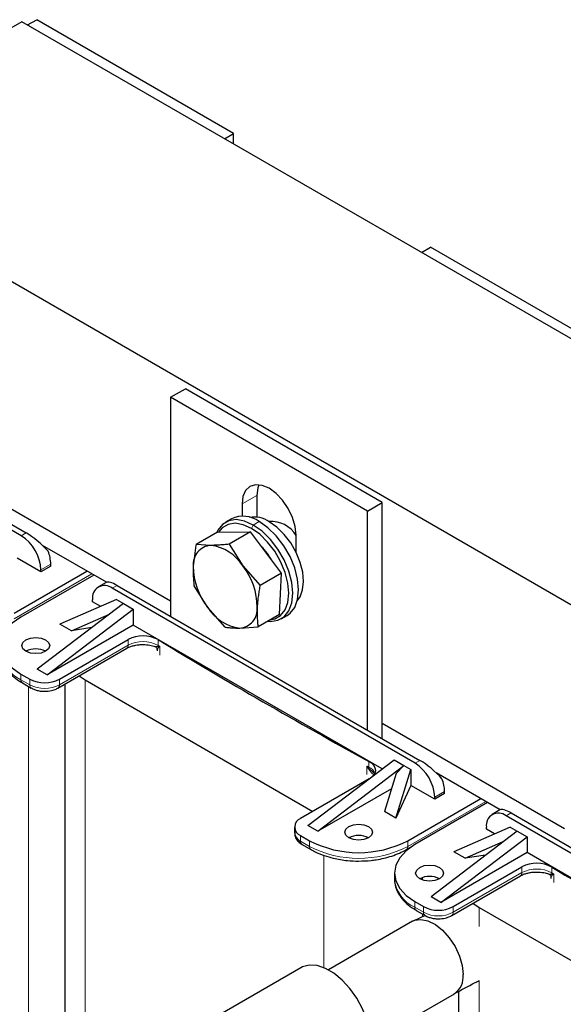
# Model space of a CAD drawing. Header units: millimetres. Extents: x 5 to 418, y 2 to 292.
# Tile 12 of 20: x 251 to 272, y 98 to 136. Entities that reach past the tile are written whole.
import ezdxf

# ---------------------------------------------------------------- set-up
doc = ezdxf.new("R2010")
doc.units = ezdxf.units.MM

msp = doc.modelspace()

# ---------------------------------------------------------------- linework, layer by layer
at = {"color": 7, "linetype": 'Continuous', "lineweight": 25}
for p, q in [((251.1462, 135.5293), (242.3215, 130.435)), ((288.8586, 113.7585), (251.1462, 135.5293)), ((251.3631, 135.4041), (251.7119, 135.6055)), ((259.2544, 131.2513), (251.7119, 135.6055)), ((258.9056, 131.05), (259.2544, 131.2513)), ((259.2544, 130.8486), (259.2544, 131.2513)), ((280.0339, 108.6641), (242.3215, 130.435)), ((266.448, 126.6958), (266.7968, 126.8972)), ((274.3393, 122.543), (266.7968, 126.8972)), ((256.8408, 121.1496), (257.4065, 121.4762)), ((264.9489, 117.122), (257.4065, 121.4762)), ((264.3832, 116.7955), (256.8408, 121.1496)), ((256.8408, 121.1496), (256.8408, 112.7665)), ((251.1179, 115.8525), (243.7662, 120.0966)), ((243.9547, 120.2054), (251.3065, 115.9614)), ((256.8408, 113.3434), (249.864, 117.371)), ((260.1406, 117.3938), (260.1406, 116.5639)), ((259.5749, 117.0672), (259.5749, 116.5977)), ((264.3832, 116.7955), (264.9489, 117.122)), ((264.9489, 108.0857), (264.9489, 117.122)), ((259.1683, 116.4979), (258.942, 116.3673)), ((264.3832, 108.4123), (264.3832, 116.7955)), ((260.6571, 116.4029), (260.6253, 116.3845)), ((258.635, 115.9884), (257.8177, 115.5166)), ((258.635, 115.9884), (259.8975, 115.998)), ((259.8975, 115.998), (259.0803, 115.5262)), ((261.0826, 114.4205), (259.8975, 115.998)), ((261.6491, 115.2122), (261.6491, 115.8698)), ((254.379, 114.0678), (251.9299, 115.4816)), ((258.38, 115.4816), (257.8177, 115.5166)), ((259.0803, 115.5262), (259.6038, 114.6976)), ((251.8722, 114.4699), (250.9576, 114.9979)), ((252.2493, 114.6876), (251.8722, 114.4699)), ((252.2493, 114.6876), (252.2493, 114.7638)), ((259.6038, 114.6976), (260.2654, 113.9487)), ((250.8445, 112.8861), (253.6352, 114.4971)), ((253.8992, 114.3447), (251.1085, 112.7337)), ((251.8722, 114.4699), (251.8722, 114.5461)), ((261.0826, 114.4205), (260.2654, 113.9487)), ((261.0051, 112.8334), (261.0826, 114.4205)), ((254.372, 114.0641), (254.073, 113.8915)), ((266.2029, 107.1442), (254.6063, 113.8387)), ((254.7949, 113.9476), (266.3914, 107.253)), ((258.2638, 113.1009), (257.7403, 113.9295)), ((255.0306, 113.2563), (251.7308, 110.7416)), ((254.7666, 113.4087), (252.6029, 112.4643)), ((253.8521, 113.3269), (253.8521, 113.4031)), ((254.1652, 113.1462), (253.8521, 113.3269)), ((254.7666, 113.4087), (255.0306, 113.2563)), ((255.0306, 113.2563), (255.4077, 113.0386)), ((258.9253, 112.352), (258.2638, 113.1009)), ((252.1079, 110.5239), (255.4077, 113.0386)), ((253.0384, 112.2129), (254.4967, 112.8494)), ((255.4077, 113.0386), (255.4077, 112.4289)), ((261.0051, 112.8334), (260.1879, 112.3616)), ((261.0752, 112.6722), (261.3015, 112.8028)), ((255.4077, 112.4289), (252.1079, 110.5239)), ((253.0384, 112.2129), (252.6029, 112.4643)), ((253.8201, 112.3338), (253.0384, 112.2129)), ((264.9463, 106.9224), (255.4077, 112.4289)), ((259.4876, 112.3169), (260.1879, 112.3616)), ((252.5793, 110.3607), (255.2129, 111.881)), ((252.524, 110.0208), (255.1576, 111.5412)), ((255.1604, 111.5428), (255.1576, 111.5412)), ((256.3205, 111.4988), (256.3205, 111.4436)), ((251.1085, 110.5566), (251.4479, 110.3607)), ((252.1079, 110.5239), (251.7308, 110.7416)), ((253.3342, 110.4885), (253.5692, 110.3334)), ((251.1637, 110.2168), (251.5031, 110.0208)), ((251.1637, 110.2168), (251.1666, 110.2152)), ((252.7882, 110.1733), (252.7882, 92.6699)), ((253.5692, 110.3334), (262.2901, 105.2989)), ((271.9257, 104.635), (264.9489, 108.6627)), ((262.1017, 104.7547), (265.4015, 107.2693)), ((262.4788, 104.5369), (265.7786, 107.0516)), ((265.4015, 107.2693), (265.7786, 107.0516)), ((265.7786, 107.0516), (265.4816, 106.7481)), ((265.7786, 107.0516), (266.0426, 106.8992)), ((264.443, 106.9438), (264.5952, 106.8032)), ((265.4816, 106.7481), (265.0274, 105.2918)), ((265.4628, 105.0404), (266.0426, 106.8992)), ((266.0426, 106.8992), (266.0426, 106.2895)), ((269.464, 105.3594), (267.0149, 106.7732)), ((264.4524, 106.5471), (261.8188, 105.0268)), ((265.2999, 106.1655), (262.4788, 104.5369)), ((266.0426, 106.2895), (265.4628, 105.0404)), ((266.9571, 105.7616), (266.0426, 106.2895)), ((267.3342, 105.9793), (266.9571, 105.7616)), ((267.3342, 105.9793), (267.3342, 106.0555)), ((265.9295, 104.1777), (268.7202, 105.7888)), ((268.9842, 105.6364), (266.1934, 104.0253)), ((266.9571, 105.7616), (266.9571, 105.8378)), ((265.4628, 105.0404), (265.0274, 105.2918)), ((269.457, 105.3558), (269.158, 105.1832)), ((269.8798, 105.2392), (281.4764, 98.5447)), ((281.2878, 98.4358), (269.6913, 105.1304)), ((261.5845, 104.7002), (261.5845, 104.4825)), ((262.4788, 104.5369), (262.1017, 104.7547)), ((270.1155, 104.5479), (266.8157, 102.0333)), ((269.8515, 104.7003), (267.6879, 103.756)), ((268.937, 104.6186), (268.937, 104.6948)), ((269.2501, 104.4378), (268.937, 104.6186)), ((269.8515, 104.7003), (270.1155, 104.5479)), ((270.1155, 104.5479), (270.4927, 104.3302)), ((261.8188, 104.3737), (262.1582, 104.1777)), ((261.874, 104.0338), (262.2135, 103.8379)), ((267.1928, 101.8156), (270.4927, 104.3302)), ((268.1233, 103.5046), (269.5816, 104.1411)), ((270.4927, 104.3302), (270.4927, 103.7205)), ((262.2135, 103.8379), (262.2163, 103.8363)), ((265.8742, 103.8379), (266.0947, 103.9652)), ((270.4927, 103.7205), (267.1928, 101.8156)), ((268.1233, 103.5046), (267.6879, 103.756)), ((280.0312, 98.214), (270.4927, 103.7205)), ((268.9051, 103.6255), (268.1233, 103.5046)), ((265.4124, 102.9368), (265.4124, 102.719)), ((267.6642, 101.6523), (270.2978, 103.1726)), ((267.609, 101.3125), (270.2426, 102.8328)), ((270.2453, 102.8344), (270.2426, 102.8328)), ((271.4054, 102.7904), (271.4054, 102.7352)), ((266.1934, 101.8482), (266.5329, 101.6523)), ((267.1928, 101.8156), (266.8157, 102.0333)), ((268.4192, 101.7802), (268.6542, 101.625)), ((266.2487, 101.5084), (266.5881, 101.3125)), ((266.2487, 101.5084), (266.2516, 101.5068)), ((268.6542, 101.625), (277.3751, 96.5905)), ((266.11, 101.0913), (262.8864, 99.2303)), ((266.5862, 101.3105), (266.1557, 101.1148)), ((261.8314, 99.3141), (257.8716, 97.0281)), ((267.8731, 98.4066), (267.8731, 89.4605)), ((264.4863, 96.459), (267.7099, 98.3199))]:
    msp.add_line(p, q, dxfattribs=at)
at = {"color": 7, "linetype": 'Continuous', "lineweight": 18}
for p, q in [((259.5749, 117.0672), (260.1406, 117.3938)), ((259.9332, 116.1311), (260.0086, 116.2617)), ((260.2349, 116.3923), (260.0086, 116.2617)), ((251.3065, 115.9614), (251.1179, 115.8525)), ((251.8722, 114.5461), (252.2493, 114.7638)), ((253.8238, 114.3883), (250.8445, 112.6683)), ((254.7949, 113.9476), (254.6063, 113.8387)), ((255.2129, 111.6632), (252.5793, 110.1429)), ((255.2129, 111.6632), (255.2129, 111.881)), ((256.3581, 111.8728), (256.3581, 111.655)), ((256.3632, 111.6082), (256.4308, 111.6109)), ((256.4308, 111.6109), (256.382, 111.5728)), ((256.4308, 111.6109), (256.4308, 111.2843)), ((251.1085, 110.3388), (251.1085, 110.5566)), ((251.4479, 110.1429), (251.1085, 110.3388)), ((251.4008, 110.0799), (251.4008, 89.5837)), ((251.4479, 110.3607), (251.4479, 110.1429)), ((252.5793, 110.1429), (252.5793, 110.3607)), ((253.5692, 110.3334), (253.5692, 93.1207)), ((264.4382, 106.9905), (264.4382, 107.2083)), ((266.3914, 107.253), (266.2029, 107.1442)), ((264.3618, 106.7059), (264.3618, 107.0325)), ((264.4246, 106.9299), (264.3618, 107.0325)), ((264.3618, 107.0325), (264.443, 106.9438)), ((266.9571, 105.8378), (267.3342, 106.0555)), ((268.9088, 105.6799), (265.9295, 103.96)), ((269.8798, 105.2392), (269.6913, 105.1304)), ((261.8188, 104.1559), (261.8188, 104.3737)), ((262.1582, 103.96), (261.8188, 104.1559)), ((262.1582, 104.1777), (262.1582, 103.96)), ((265.9295, 103.96), (265.9295, 104.1777)), ((262.7145, 103.6115), (262.7145, 99.3128)), ((270.2978, 102.9549), (267.6642, 101.4346)), ((270.2978, 102.9549), (270.2978, 103.1726)), ((271.443, 103.1644), (271.443, 102.9467)), ((271.4481, 102.8999), (271.5158, 102.9026)), ((271.5158, 102.9026), (271.4669, 102.8644)), ((271.5158, 102.9026), (271.5158, 102.576)), ((266.4857, 102.7656), (266.4857, 102.6724)), ((266.1934, 101.6305), (266.1934, 101.8482)), ((266.5329, 101.4346), (266.1934, 101.6305)), ((266.5329, 101.6523), (266.5329, 101.4346)), ((267.6642, 101.4346), (267.6642, 101.6523)), ((268.6542, 101.625), (268.6542, 100.89)), ((266.4857, 101.3716), (266.4857, 101.2649)), ((268.6542, 98.8219), (268.6542, 90.2365))]:
    msp.add_line(p, q, dxfattribs=at)
at = {"color": 7, "linetype": 'Continuous', "lineweight": 25, "flags": 128}
for points in [[(261.6491, 115.8698), (261.6138, 116.2002), (261.5102, 116.5488), (261.3453, 116.892), (261.1306, 117.2063), (260.8804, 117.4703), (260.612, 117.6661), (260.3436, 117.7802), (260.0935, 117.805), (259.8787, 117.7387), (259.7139, 117.5858), (259.6103, 117.3568), (259.5749, 117.0672)], [(260.2183, 117.8037), (260.1759, 117.6833), (260.1406, 117.3938)], [(260.0086, 116.2617), (259.6729, 116.4118), (259.3541, 116.467), (259.0681, 116.4246), (258.8292, 116.2867), (258.6495, 116.0601), (258.6066, 115.9721)], [(259.9332, 116.1311), (259.6143, 116.2737), (259.3114, 116.3261), (259.0397, 116.2858), (258.8128, 116.1548), (258.6711, 115.9887)], [(260.6522, 112.6296), (260.8267, 112.6666), (261.0536, 112.7976), (261.2243, 113.0128), (261.3303, 113.3014), (261.3663, 113.6489), (261.3303, 114.0379), (261.2243, 114.4488), (261.0536, 114.8612), (260.8267, 115.2542), (260.555, 115.6082), (260.2521, 115.9055), (259.9332, 116.1311)], [(260.5652, 112.5794), (260.6631, 112.5724), (260.9491, 112.6149), (261.188, 112.7528), (261.3677, 112.9793), (261.4793, 113.2831), (261.5171, 113.6489), (261.4793, 114.0584), (261.3677, 114.4909), (261.188, 114.925), (260.9491, 115.3387), (260.6631, 115.7113), (260.3443, 116.0242), (260.0086, 116.2617)], [(261.3015, 112.8028), (261.4143, 112.8834), (261.594, 113.11), (261.7056, 113.4137), (261.7434, 113.7795), (261.7056, 114.189), (261.594, 114.6216), (261.4143, 115.0556), (261.1754, 115.4693), (260.8894, 115.842), (260.5706, 116.1549), (260.2349, 116.3923)], [(261.6956, 113.3722), (261.7971, 113.5129), (261.8967, 113.7767), (261.9319, 114.0953), (261.9009, 114.4526), (261.8053, 114.8308), (261.6498, 115.2108), (261.4423, 115.5737), (261.1931, 115.9011), (260.9149, 116.1768), (260.6214, 116.3868)], [(251.1085, 112.7337), (250.7769, 112.5004), (250.5304, 112.2343), (250.3787, 111.9455), (250.3274, 111.6451), (250.3787, 111.3448), (250.5304, 111.056), (250.7769, 110.7899), (251.1085, 110.5566)], [(251.2971, 111.8628), (251.4701, 111.9296), (251.6742, 111.953), (251.8783, 111.9296), (252.0513, 111.8628), (252.1669, 111.763), (252.2075, 111.6451), (252.1669, 111.5273), (252.0513, 111.4274), (251.8783, 111.3607), (251.6742, 111.3372), (251.4701, 111.3607), (251.2971, 111.4274), (251.1814, 111.5273), (251.1409, 111.6451), (251.1814, 111.763), (251.2971, 111.8628)], [(264.4382, 107.2083), (264.5421, 107.1385), (264.62, 107.0583), (264.6688, 106.9708), (264.6866, 106.8794), (264.6728, 106.7878), (264.6277, 106.6996), (264.5801, 106.6434)], [(264.421, 104.2866), (264.2479, 104.2198), (264.0438, 104.1964), (263.8397, 104.2198), (263.6667, 104.2866), (263.5511, 104.3865), (263.5105, 104.5043), (263.5511, 104.6221), (263.6667, 104.722), (263.8397, 104.7887), (264.0438, 104.8122), (264.2479, 104.7887), (264.421, 104.722), (264.5366, 104.6221), (264.5772, 104.5043), (264.5366, 104.3865), (264.421, 104.2866)], [(266.1934, 104.0253), (265.8618, 103.792), (265.6154, 103.5259), (265.4636, 103.2371), (265.4124, 102.9368), (265.4636, 102.6365), (265.6154, 102.3477), (265.8618, 102.0815), (266.1934, 101.8482)], [(266.382, 103.1545), (266.555, 103.2212), (266.7591, 103.2447), (266.9632, 103.2212), (267.1363, 103.1545), (267.2519, 103.0546), (267.2925, 102.9368), (267.2519, 102.819), (267.1363, 102.7191), (266.9632, 102.6523), (266.7591, 102.6289), (266.555, 102.6523), (266.382, 102.7191), (266.2664, 102.819), (266.2258, 102.9368), (266.2664, 103.0546), (266.382, 103.1545)], [(266.11, 101.0913), (266.1888, 101.1286), (266.4283, 101.1658), (266.698, 101.1113), (266.981, 100.9685), (267.2596, 100.7463), (267.5162, 100.4587), (267.7347, 100.1238), (267.9014, 99.7627), (268.0058, 99.3979), (268.0413, 99.0525)], [(264.487, 96.5107), (264.453, 96.9038), (264.3525, 97.319), (264.1899, 97.7381), (263.9722, 98.1428), (263.7091, 98.5155), (263.412, 98.8397), (263.0939, 99.1014), (262.7687, 99.2892), (262.4506, 99.3947), (262.1535, 99.4135), (261.8904, 99.3447), (261.8314, 99.3141)]]:
    msp.add_lwpolyline(points, dxfattribs=at)
at = {"color": 7, "linetype": 'Continuous', "lineweight": 18, "flags": 128}
for points in [[(256.3581, 111.655), (256.3672, 111.6495), (256.3763, 111.644), (256.3854, 111.6385), (256.3945, 111.633), (256.4035, 111.6275), (256.4126, 111.622), (256.4217, 111.6165), (256.4308, 111.6109)], [(264.3618, 107.0325), (264.3713, 107.0272), (264.3809, 107.022), (264.3904, 107.0167), (264.4, 107.0115), (264.4095, 107.0062), (264.4191, 107.001), (264.4286, 106.9958), (264.4382, 106.9905)], [(271.443, 102.9467), (271.4521, 102.9412), (271.4612, 102.9357), (271.4703, 102.9302), (271.4794, 102.9246), (271.4885, 102.9191), (271.4976, 102.9136), (271.5067, 102.9081), (271.5158, 102.9026)]]:
    msp.add_lwpolyline(points, dxfattribs=at)
at = {"color": 7, "linetype": 'Continuous', "lineweight": 25}
for centre, radius, start, end in [((259.6128, 115.5483), 1.0485, 53.60737, 115.08217), ((260.0286, 115.5091), 1.0592, 55.96802, 99.24056), ((260.7017, 115.2847), 1.1112, 31.50669, 94.62585), ((250.2346, 114.4716), 1.6393, 2.60548, 57.39452), ((258.431, 114.7585), 0.7249, 94.03441, 185.95546), ((258.1597, 113.7905), 1.7054, 32.13574, 82.57712), ((258.5069, 113.6621), 2.5377, 29.22381, 44.60555), ((250.8609, 114.737), 1.3887, 1.10815, 22.02116), ((260.2889, 114.6978), 2.579, 180.32289, 218.25635), ((257.5787, 113.1008), 2.579, 0.32289, 38.25635), ((254.3119, 113.4777), 0.4658, 50.79671, 189.21404), ((259.7079, 114.0081), 1.7054, 212.13574, 262.57712), ((259.4366, 113.0401), 0.7249, 274.03441, 5.95546), ((255.7777, 110.7942), 1.2248, 61.71556, 117.46385), ((368.9378, 297.557), 217.147, 238.771722, 241.233655), ((251.6742, 110.6995), 0.8198, 62.6154, 117.38998), ((252.0136, 111.4524), 1.2296, 242.60967, 297.39033), ((265.3196, 105.7632), 1.6393, 2.60548, 57.39452), ((265.9458, 106.0286), 1.3887, 1.10815, 22.02116), ((269.3968, 104.7694), 0.4658, 50.79671, 189.21404), ((261.9428, 104.7002), 0.3493, 110.78342, 249.21658), ((261.9849, 104.5224), 0.4024, 185.6948, 245.62534), ((264.0438, 107.817), 4.0987, 242.60967, 297.39033), ((264.0438, 103.5586), 0.8198, 62.61575, 117.38425), ((270.8627, 102.0859), 1.2248, 61.71556, 117.46385), ((384.0227, 288.8487), 217.147, 238.771722, 241.233655), ((266.7591, 101.9911), 0.8198, 62.6154, 117.38998), ((267.0985, 102.7441), 1.2296, 242.60967, 297.39033), ((267.2768, 98.9571), 0.7705, 304.20343, 7.10875)]:
    msp.add_arc(centre, radius, start, end, dxfattribs=at)
at = {"color": 7, "linetype": 'Continuous', "lineweight": 18}
for centre, radius, start, end in [((255.0781, 111.6503), 0.1354, 307.42288, 5.46841), ((255.7777, 110.5765), 1.2248, 61.71556, 117.46385), ((256.5637, 111.6537), 0.2057, 179.61891, 192.76911), ((256.2438, 111.5223), 0.1471, 20.06873, 35.75306), ((251.662, 111.5605), 1.3412, 185.6948, 245.62534), ((251.2353, 110.3227), 0.1279, 172.74417, 235.94365), ((251.5745, 110.1267), 0.1276, 172.70607, 236.32432), ((252.0136, 111.2347), 1.2296, 242.60967, 297.39033), ((252.4525, 110.1267), 0.1278, 303.99856, 7.26163), ((264.8133, 106.4351), 0.6292, 126.04546, 128.15326), ((264.6519, 106.9891), 0.2137, 179.61112, 192.21697), ((264.2255, 106.5516), 0.4878, 25.9252, 64.14644), ((261.9457, 104.1398), 0.1279, 172.74417, 235.94365), ((262.2851, 103.9438), 0.1279, 172.74417, 235.94365), ((264.0438, 107.5992), 4.0987, 242.60967, 297.39033), ((265.7989, 103.9455), 0.1314, 304.91022, 6.30828), ((270.163, 102.942), 0.1354, 307.42288, 5.46841), ((270.8627, 101.8681), 1.2248, 61.71556, 117.46385), ((271.6487, 102.9453), 0.2057, 179.61891, 192.76911), ((271.3288, 102.8139), 0.1471, 20.06873, 35.75306), ((266.7469, 102.8521), 1.3412, 185.6948, 245.62534), ((266.3203, 101.6143), 0.1279, 172.74417, 235.94365), ((266.6595, 101.4183), 0.1276, 172.70607, 236.32432), ((267.0985, 102.5263), 1.2296, 242.60967, 297.39033), ((267.5374, 101.4184), 0.1278, 303.99856, 7.26163)]:
    msp.add_arc(centre, radius, start, end, dxfattribs=at)
at = {"color": 7, "linetype": 'Continuous', "lineweight": 25}
for centre, start_param, end_param in [((251.6836, 115.3081), 1.2264797, 2.2736773), ((255.172, 113.2943), 2.2736773, 3.0589942), ((266.7686, 106.5997), 1.2264797, 2.2736773), ((270.2569, 104.5859), 2.2736773, 3.0589942)]:
    msp.add_ellipse(centre, major_axis=(0.8193, -0.7545), ratio=0.2648379, start_param=start_param, end_param=end_param, dxfattribs=at)
for points, knots in [([(257.8177, 115.5166), (257.816, 115.5076), (257.761, 115.2217), (257.7351, 114.9482), (257.71, 114.6832)], [0, 0, 0, 0, 0.03148504, 1, 1, 1, 1]), ([(259.0803, 115.5262), (259.0183, 115.52), (258.8943, 115.5076), (258.7154, 115.494), (258.5422, 115.4844), (258.4341, 115.4825), (258.38, 115.4816)], [0, 0, 0, 0, 0.2488583, 0.49808, 0.7487234, 1, 1, 1, 1]), ([(257.71, 114.6832), (257.7081, 114.6335), (257.7042, 114.5339), (257.7051, 114.3884), (257.7106, 114.2456), (257.7196, 114.1223), (257.7297, 114.0171), (257.7368, 113.9587), (257.7403, 113.9295)], [0, 0, 0, 0, 0.18804327, 0.37637387, 0.56548795, 0.75482344, 0.87739199, 1, 1, 1, 1]), ([(260.2654, 113.9487), (260.2636, 113.9397), (260.2487, 113.8617), (260.2227, 113.7154), (260.1927, 113.5119), (260.1697, 113.3109), (260.1617, 113.1806), (260.1576, 113.1153)], [0, 0, 0, 0, 0.03144735, 0.27252418, 0.51394321, 0.75668214, 1, 1, 1, 1]), ([(260.1576, 113.1153), (260.1556, 112.9188), (260.1528, 112.6585), (260.181, 112.4201), (260.1879, 112.3616)], [0, 0, 0, 0, 0.75467667, 1, 1, 1, 1]), ([(258.9253, 112.352), (258.9672, 112.3466), (259.0511, 112.3358), (259.1869, 112.3245), (259.3309, 112.3173), (259.4353, 112.3171), (259.4876, 112.3169)], [0, 0, 0, 0, 0.2488583, 0.49808, 0.7487234, 1, 1, 1, 1]), ([(255.1628, 111.5398), (255.1793, 111.5505), (255.2279, 111.5818), (255.3375, 111.622), (255.4793, 111.6592), (255.6267, 111.6818), (255.7309, 111.6845), (255.7786, 111.6858)], [0, 0, 0, 0, 0.1212576, 0.3584922, 0.5599719, 0.7986195, 1, 1, 1, 1]), ([(255.7786, 111.6858), (255.8704, 111.6811), (255.9974, 111.6747), (256.1487, 111.6423), (256.2068, 111.622), (256.2362, 111.6117)], [0, 0, 0, 0, 0.5634222, 0.7787823, 1, 1, 1, 1]), ([(256.2313, 111.6158), (256.2427, 111.6108), (256.2669, 111.6003), (256.2964, 111.571), (256.3173, 111.5329), (256.3195, 111.5049), (256.3206, 111.4909)], [0, 0, 0, 0, 0.2247477, 0.4741939, 0.7373654, 1, 1, 1, 1]), ([(256.2377, 111.6168), (256.2405, 111.6151), (256.2632, 111.602), (256.3165, 111.6053), (256.3632, 111.6082)], [0, 0, 0, 0, 0.1243852, 1, 1, 1, 1]), ([(250.3366, 111.4438), (250.3352, 111.382), (250.3316, 111.2247), (250.4136, 110.9775), (250.5639, 110.7164), (250.7813, 110.4841), (250.986, 110.3181), (251.1297, 110.241), (251.1687, 110.2201)], [0, 0, 0, 0, 0.1284481, 0.3266028, 0.5273892, 0.7285124, 0.9263538, 1, 1, 1, 1]), ([(251.506, 110.0238), (251.5263, 110.0111), (251.5827, 109.9755), (251.6989, 109.936), (251.8487, 109.9013), (251.9585, 109.8971), (252.0136, 109.8949)], [0, 0, 0, 0, 0.144289, 0.4028286, 0.7003678, 1, 1, 1, 1]), ([(252.0136, 109.8949), (252.1038, 109.9003), (252.229, 109.9077), (252.3948, 109.9589), (252.4795, 109.9892), (252.5222, 110.0202), (252.5236, 110.0213)], [0, 0, 0, 0, 0.4885109, 0.6776878, 0.9887784, 1, 1, 1, 1]), ([(264.5928, 106.8006), (264.5956, 106.7986), (264.6218, 106.7803), (264.6332, 106.7637), (264.6434, 106.7488)], [0, 0, 0, 0, 0.1079583, 1, 1, 1, 1]), ([(261.5936, 104.4875), (261.5922, 104.4511), (261.5884, 104.3522), (261.6673, 104.2065), (261.7704, 104.0952), (261.8518, 104.0506), (261.8769, 104.0368)], [0, 0, 0, 0, 0.1933617, 0.5260245, 0.8537372, 1, 1, 1, 1]), ([(262.2184, 103.8413), (262.2787, 103.8059), (262.4322, 103.716), (262.7203, 103.6035), (263.0382, 103.5103), (263.3398, 103.4506), (263.6637, 103.4067), (263.9001, 103.4003), (264.0438, 103.3964)], [0, 0, 0, 0, 0.1233828, 0.3140537, 0.506767, 0.64819, 0.7861746, 1, 1, 1, 1]), ([(264.0438, 103.3964), (264.2037, 103.4011), (264.4284, 103.4078), (264.7514, 103.4517), (265.0185, 103.5033), (265.3189, 103.588), (265.6105, 103.697), (265.7858, 103.7909), (265.8739, 103.8381)], [0, 0, 0, 0, 0.2377694, 0.3340622, 0.4925022, 0.6547131, 0.8265884, 1, 1, 1, 1]), ([(270.2478, 102.8315), (270.2642, 102.8421), (270.3129, 102.8735), (270.4224, 102.9136), (270.5642, 102.9509), (270.7117, 102.9734), (270.8158, 102.9762), (270.8635, 102.9774)], [0, 0, 0, 0, 0.1212576, 0.3584922, 0.5599719, 0.7986195, 1, 1, 1, 1]), ([(270.8635, 102.9774), (270.9554, 102.9728), (271.0823, 102.9664), (271.2337, 102.9339), (271.2917, 102.9136), (271.3212, 102.9033)], [0, 0, 0, 0, 0.5634222, 0.7787823, 1, 1, 1, 1]), ([(271.3162, 102.9074), (271.3277, 102.9025), (271.3518, 102.892), (271.3813, 102.8627), (271.4022, 102.8246), (271.4044, 102.7966), (271.4056, 102.7826)], [0, 0, 0, 0, 0.2247477, 0.4741939, 0.7373654, 1, 1, 1, 1]), ([(271.3226, 102.9084), (271.3255, 102.9068), (271.3481, 102.8936), (271.4014, 102.897), (271.4481, 102.8999)], [0, 0, 0, 0, 0.1243852, 1, 1, 1, 1]), ([(265.4216, 102.7355), (265.4202, 102.6736), (265.4166, 102.5163), (265.4985, 102.2691), (265.6488, 102.0081), (265.8663, 101.7758), (266.0709, 101.6098), (266.2147, 101.5327), (266.2537, 101.5118)], [0, 0, 0, 0, 0.1284481, 0.3266028, 0.5273892, 0.7285124, 0.9263538, 1, 1, 1, 1]), ([(266.591, 101.3154), (266.6112, 101.3027), (266.6677, 101.2671), (266.7839, 101.2276), (266.9336, 101.193), (267.0434, 101.1887), (267.0985, 101.1866)], [0, 0, 0, 0, 0.144289, 0.4028286, 0.7003678, 1, 1, 1, 1]), ([(267.0985, 101.1866), (267.1888, 101.1919), (267.314, 101.1993), (267.4798, 101.2506), (267.5645, 101.2809), (267.6071, 101.3118), (267.6086, 101.3129)], [0, 0, 0, 0, 0.4885109, 0.6776878, 0.9887784, 1, 1, 1, 1]), ([(267.6944, 98.3113), (267.9661, 98.4577), (268.2849, 98.6293), (268.6067, 98.7966), (268.6542, 98.8213)], [0, 0, 0, 0, 0.8524836, 1, 1, 1, 1])]:
    msp.add_open_spline(points, degree=3, knots=knots, dxfattribs=at)
at = {"color": 7, "linetype": 'Continuous', "lineweight": 18}
for points, knots in [([(256.382, 111.5728), (256.3558, 111.5401), (256.322, 111.498), (256.324, 111.4987), (256.3245, 111.4988)], [0, 0, 0, 0, 0.7763396, 1, 1, 1, 1]), ([(264.6287, 106.7052), (264.6115, 106.7149), (264.5239, 106.7642), (264.4688, 106.8561), (264.4246, 106.9299)], [0, 0, 0, 0, 0.1964738, 1, 1, 1, 1]), ([(271.4669, 102.8644), (271.4407, 102.8317), (271.4069, 102.7896), (271.409, 102.7903), (271.4094, 102.7905)], [0, 0, 0, 0, 0.7763396, 1, 1, 1, 1])]:
    msp.add_open_spline(points, degree=3, knots=knots, dxfattribs=at)

doc.saveas('drawing.dxf')
